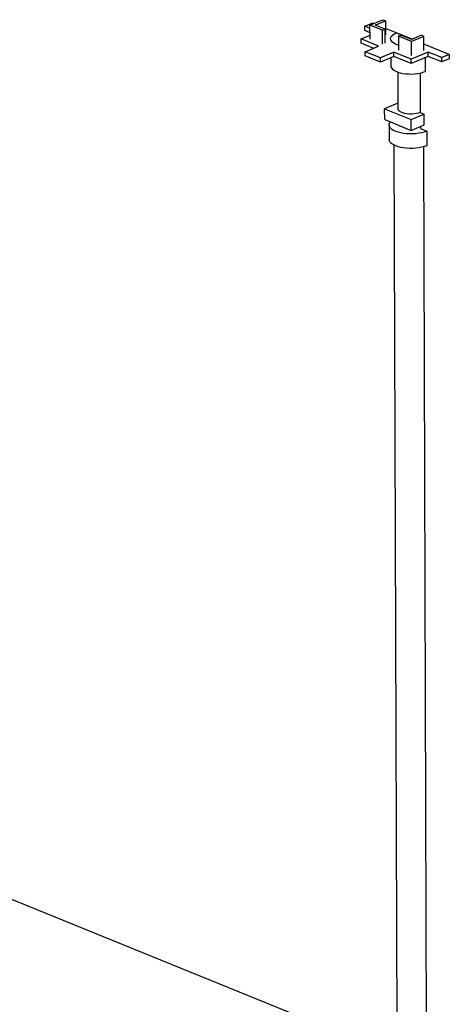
# Model space of a CAD drawing. Header units: millimetres. Extents: x 5 to 589, y 5 to 415.
# Tile 33 of 67: x 352 to 364, y 219 to 246. Entities that reach past the tile are written whole.
import ezdxf

# ---------------------------------------------------------------- set-up
doc = ezdxf.new("R2010")
doc.units = ezdxf.units.MM
doc.layers.add('TRAIT-FORT', color=4, linetype='Continuous', lineweight=25)

msp = doc.modelspace()

# ---------------------------------------------------------------- linework, layer by layer
at = {"layer": 'TRAIT-FORT', "color": 4, "linetype": 'Continuous', "lineweight": 25}
for p, q in [((361.27, 246.252), (361.484, 246.343)), ((361.419, 246.284), (361.782, 246.438)), ((361.421, 245.89), (361.419, 246.284)), ((361.773, 246.141), (361.419, 246.284)), ((361.521, 246.328), (361.484, 246.343)), ((361.561, 246.285), (361.853, 246.409)), ((361.843, 246.171), (361.561, 246.285)), ((361.782, 246.438), (361.853, 246.409)), ((361.853, 246.409), (361.854, 246.015)), ((361.17, 245.895), (361.42, 246.001)), ((361.42, 246.191), (361.27, 246.252)), ((361.27, 246.131), (361.27, 246.252)), ((361.42, 246.07), (361.27, 246.131)), ((361.773, 246.141), (361.843, 246.171)), ((361.774, 245.747), (361.773, 246.141)), ((361.844, 245.776), (361.843, 246.171)), ((362.606, 245.887), (361.854, 246.193)), ((362.164, 246.067), (362.606, 245.887)), ((362.222, 245.971), (362.292, 246)), ((362.589, 245.88), (362.292, 246)), ((362.867, 245.998), (362.589, 245.88)), ((362.938, 245.969), (362.867, 245.998)), ((361.657, 245.697), (361.17, 245.895)), ((361.17, 245.773), (361.17, 245.895)), ((361.511, 245.635), (361.17, 245.773)), ((362.59, 245.821), (362.222, 245.971)), ((362.222, 245.971), (362.223, 245.576)), ((362.938, 245.969), (362.59, 245.821)), ((362.591, 245.427), (362.59, 245.821)), ((362.939, 245.574), (362.938, 245.969)), ((362.938, 245.752), (362.971, 245.739)), ((363.652, 245.463), (362.938, 245.752)), ((362.971, 245.739), (362.939, 245.726)), ((361.283, 245.538), (361.657, 245.697)), ((361.717, 245.362), (361.283, 245.538)), ((361.283, 245.417), (361.283, 245.538)), ((362.091, 245.521), (361.717, 245.362)), ((362.578, 245.323), (362.091, 245.521)), ((362.092, 245.399), (362.091, 245.521)), ((363.058, 245.526), (362.578, 245.323)), ((363.438, 245.372), (363.058, 245.526)), ((363.058, 245.405), (363.058, 245.526)), ((363.652, 245.463), (363.438, 245.372)), ((363.652, 245.463), (363.652, 245.341)), ((361.718, 245.241), (361.283, 245.417)), ((361.718, 245.241), (361.717, 245.362)), ((362.092, 245.399), (361.718, 245.241)), ((362.003, 245.362), (362.004, 245.143)), ((362.579, 245.202), (362.092, 245.399)), ((362.579, 245.202), (362.578, 245.323)), ((363.058, 245.405), (362.579, 245.202)), ((362.973, 245.369), (362.974, 244.981)), ((363.438, 245.251), (363.058, 245.405)), ((363.438, 245.251), (363.438, 245.372)), ((363.652, 245.341), (363.438, 245.251)), ((362.204, 244.964), (362.207, 243.933)), ((362.832, 244.937), (362.835, 243.828)), ((362.2, 244.086), (361.832, 243.93)), ((362.2, 244.086), (362.207, 244.083)), ((361.833, 243.626), (361.832, 243.93)), ((361.832, 243.93), (362.58, 243.626)), ((362.58, 243.626), (362.948, 243.782)), ((362.835, 243.828), (362.948, 243.782)), ((362.949, 243.479), (362.948, 243.782)), ((361.833, 243.626), (362.581, 243.323)), ((362.581, 243.323), (362.58, 243.626)), ((361.959, 243.477), (361.96, 243.068)), ((362.581, 243.323), (362.949, 243.479)), ((362.837, 243.431), (362.837, 243.373)), ((362.837, 243.373), (363.015, 243.301)), ((363.015, 243.301), (363.016, 242.891)), ((362.094, 242.909), (362.176, 217.392)), ((362.921, 242.858), (363.003, 217.253)), ((349.837, 222.297), (360.869, 217.817))]:
    msp.add_line(p, q, dxfattribs=at)
at = {"layer": 'TRAIT-FORT', "color": 4, "linetype": 'Continuous', "lineweight": 25, "flags": 128}
for points in [[(362.223, 245.715), (362.201, 245.722), (362.141, 245.747), (362.09, 245.775), (362.05, 245.806), (362.022, 245.839), (362.005, 245.873), (362.001, 245.908), (362.01, 245.943), (362.032, 245.977), (362.065, 246.01), (362.109, 246.04), (362.164, 246.067)], [(362.004, 245.143), (362.008, 245.115), (362.024, 245.081), (362.053, 245.048), (362.093, 245.017), (362.143, 244.989), (362.204, 244.964), (362.272, 244.944), (362.347, 244.928), (362.428, 244.917), (362.511, 244.911), (362.596, 244.91), (362.68, 244.914), (362.761, 244.924), (362.839, 244.938), (362.91, 244.957), (362.974, 244.981)], [(362.835, 243.828), (362.784, 243.81), (362.725, 243.796), (362.661, 243.786), (362.594, 243.782), (362.526, 243.783), (362.46, 243.789), (362.398, 243.8), (362.342, 243.816), (362.294, 243.835), (362.255, 243.858), (362.227, 243.884), (362.211, 243.911), (362.207, 243.933)], [(363.015, 243.301), (362.949, 243.276), (362.875, 243.256), (362.795, 243.241), (362.711, 243.23), (362.624, 243.224), (362.536, 243.224), (362.449, 243.228), (362.364, 243.238), (362.284, 243.253), (362.21, 243.272), (362.143, 243.296), (362.085, 243.323), (362.037, 243.353), (361.999, 243.386), (361.974, 243.421), (361.961, 243.457), (361.96, 243.494), (361.972, 243.53), (361.993, 243.561)], [(363.016, 242.891), (362.95, 242.867), (362.876, 242.847), (362.797, 242.831), (362.712, 242.82), (362.625, 242.815), (362.537, 242.814), (362.45, 242.819), (362.366, 242.829), (362.285, 242.843), (362.211, 242.863), (362.144, 242.886), (362.086, 242.914), (362.038, 242.944), (362.001, 242.977), (361.975, 243.012), (361.962, 243.048), (361.96, 243.068)]]:
    msp.add_lwpolyline(points, dxfattribs=at)

doc.saveas('drawing.dxf')
